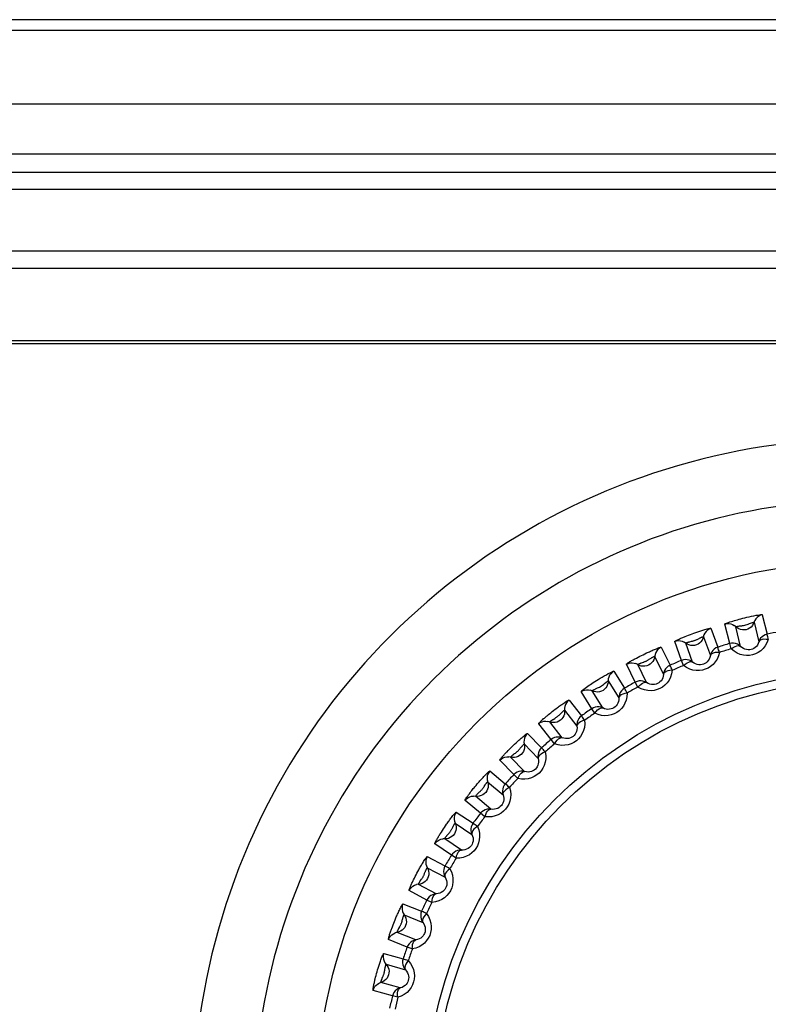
# Model space of a CAD drawing. Header units: millimetres. Extents: x -131 to 719, y -272 to 510.
# Tile 68 of 102: x 210 to 222, y 166 to 182. Entities that reach past the tile are written whole.
import ezdxf

# ---------------------------------------------------------------- set-up
doc = ezdxf.new("R2010")
doc.units = ezdxf.units.MM
doc.header["$LTSCALE"] = 23.1
doc.layers.get('0').update_dxf_attribs({"linetype": 'CONTINUOUS'})

msp = doc.modelspace()

# ---------------------------------------------------------------- linework, layer by layer
at = {"color": 7}
for p, q in [((243.722, 182.022), (156.13, 182.022)), ((243.124, 181.843), (156.727, 181.843)), ((244.32, 180.643), (155.532, 180.643)), ((159.817, 179.83), (240.035, 179.83)), ((160.617, 179.531), (239.235, 179.531)), ((238.399, 179.245), (161.452, 179.245)), ((160.452, 178.245), (239.399, 178.245)), ((161.429, 177.963), (238.422, 177.963)), ((234.532, 176.773), (165.319, 176.773)), ((234.376, 176.722), (165.476, 176.722)), ((222.225, 172.296), (222.305, 171.977)), ((221.385, 172.074), (221.498, 171.765)), ((221.693, 171.824), (221.613, 172.144)), ((221.87, 171.779), (221.79, 172.099)), ((222.09, 172.173), (222.169, 171.854)), ((220.964, 171.94), (220.992, 171.951)), ((220.992, 171.951), (221.02, 171.962)), ((221.02, 171.962), (221.049, 171.973)), ((221.049, 171.973), (221.077, 171.984)), ((221.077, 171.984), (221.107, 171.994)), ((221.263, 171.937), (221.376, 171.628)), ((220.573, 171.765), (220.717, 171.469)), ((220.905, 171.549), (220.793, 171.858)), ((221.086, 171.523), (220.974, 171.832)), ((221.04, 171.854), (221.069, 171.861)), ((221.718, 171.738), (221.693, 171.824)), ((220.168, 171.588), (220.195, 171.602)), ((220.195, 171.602), (220.222, 171.616)), ((220.222, 171.616), (220.249, 171.63)), ((220.249, 171.63), (220.276, 171.643)), ((220.276, 171.643), (220.305, 171.657)), ((220.466, 171.616), (220.61, 171.321)), ((220.15, 171.193), (220.006, 171.489)), ((220.333, 171.186), (220.189, 171.481)), ((220.253, 171.51), (220.281, 171.52)), ((220.939, 171.466), (220.905, 171.549)), ((219.797, 171.373), (219.972, 171.094)), ((219.707, 171.214), (219.881, 170.935)), ((220.193, 171.114), (220.15, 171.193)), ((219.437, 170.76), (219.263, 171.039)), ((219.62, 170.772), (219.445, 171.051)), ((219.067, 170.902), (219.27, 170.643)), ((219.488, 170.686), (219.437, 170.76)), ((218.709, 170.645), (218.731, 170.664)), ((218.767, 170.693), (218.791, 170.712)), ((218.791, 170.712), (218.815, 170.731)), ((218.808, 170.586), (218.833, 170.602)), ((218.815, 170.731), (218.84, 170.75)), ((218.994, 170.735), (219.196, 170.475)), ((218.773, 170.255), (218.571, 170.514)), ((218.954, 170.286), (218.751, 170.545)), ((218.39, 170.357), (218.619, 170.121)), ((218.093, 170.098), (218.114, 170.118)), ((218.114, 170.118), (218.135, 170.139)), ((218.135, 170.139), (218.156, 170.159)), ((218.156, 170.159), (218.178, 170.18)), ((218.335, 170.183), (218.563, 169.946)), ((218.831, 170.186), (218.773, 170.255)), ((218.054, 170.057), (218.073, 170.077)), ((218.073, 170.077), (218.093, 170.098)), ((218.342, 169.732), (218.113, 169.969)), ((218.165, 169.683), (217.937, 169.919)), ((217.774, 169.745), (218.026, 169.533)), ((218.23, 169.621), (218.165, 169.683)), ((217.526, 169.481), (217.547, 169.506)), ((217.547, 169.506), (217.567, 169.53)), ((217.678, 169.487), (217.691, 169.507)), ((217.737, 169.566), (217.989, 169.354)), ((217.791, 169.118), (217.539, 169.33)), ((217.621, 169.05), (217.369, 169.262)), ((217.225, 169.071), (217.498, 168.887)), ((217.692, 168.995), (217.621, 169.05)), ((217.014, 168.795), (217.031, 168.82)), ((217.031, 168.82), (217.049, 168.846)), ((217.207, 168.889), (217.48, 168.705)), ((216.966, 168.719), (216.982, 168.744)), ((216.982, 168.744), (216.998, 168.77)), ((216.998, 168.77), (217.014, 168.795)), ((217.077, 168.692), (217.097, 168.715)), ((217.146, 168.365), (216.873, 168.549)), ((217.308, 168.45), (217.035, 168.634)), ((216.75, 168.344), (217.04, 168.19)), ((217.222, 168.317), (217.146, 168.365)), ((216.54, 167.99), (216.553, 168.017)), ((216.553, 168.017), (216.567, 168.044)), ((216.567, 168.044), (216.582, 168.071)), ((216.582, 168.071), (216.596, 168.099)), ((216.751, 168.161), (217.041, 168.007)), ((216.527, 167.963), (216.54, 167.99)), ((216.897, 167.735), (216.606, 167.889)), ((216.641, 167.95), (216.658, 167.974)), ((216.744, 167.633), (216.454, 167.788)), ((216.353, 167.571), (216.658, 167.448)), ((216.825, 167.594), (216.744, 167.633)), ((216.373, 167.389), (216.678, 167.266)), ((216.181, 167.197), (216.192, 167.225)), ((216.192, 167.225), (216.203, 167.254)), ((216.203, 167.254), (216.214, 167.282)), ((216.214, 167.282), (216.226, 167.311)), ((216.171, 167.169), (216.181, 167.197)), ((216.563, 166.98), (216.258, 167.103)), ((216.286, 167.168), (216.3, 167.194)), ((216.422, 166.863), (216.117, 166.987)), ((216.039, 166.761), (216.355, 166.67)), ((216.506, 166.833), (216.422, 166.863)), ((216.078, 166.582), (216.394, 166.491)), ((215.915, 166.4), (215.923, 166.43)), ((215.923, 166.43), (215.931, 166.459)), ((215.931, 166.459), (215.94, 166.489)), ((215.9, 166.342), (215.907, 166.371)), ((215.907, 166.371), (215.915, 166.4)), ((216.309, 166.195), (215.993, 166.286)), ((216.015, 166.353), (216.026, 166.38)), ((216.182, 166.064), (215.865, 166.155)), ((216.269, 166.043), (216.182, 166.064))]:
    msp.add_line(p, q, dxfattribs=at)
for points in [[(221.613, 172.144), (221.615, 172.146), (221.622, 172.15), (221.634, 172.155), (221.65, 172.162), (221.671, 172.17), (221.695, 172.178), (221.719, 172.185), (221.745, 172.193), (221.77, 172.201), (221.795, 172.208), (221.821, 172.215), (221.848, 172.223), (221.876, 172.23), (221.906, 172.238), (221.938, 172.246), (221.972, 172.254), (222.009, 172.262), (222.047, 172.271), (222.087, 172.278), (222.124, 172.286), (222.156, 172.291), (222.183, 172.295), (222.202, 172.297), (222.215, 172.298), (222.223, 172.298), (222.225, 172.296)], [(222.225, 172.296), (222.194, 172.287), (222.166, 172.272), (222.14, 172.253), (222.119, 172.23), (222.102, 172.203), (222.078, 172.145)], [(221.107, 171.994), (221.138, 172.005), (221.154, 172.011), (221.17, 172.016), (221.186, 172.022), (221.202, 172.027), (221.219, 172.032), (221.235, 172.038), (221.252, 172.043), (221.27, 172.048), (221.287, 172.053), (221.305, 172.058), (221.322, 172.063), (221.338, 172.067), (221.352, 172.07), (221.365, 172.073), (221.375, 172.075), (221.382, 172.075), (221.385, 172.074)], [(221.385, 172.074), (221.355, 172.062), (221.329, 172.044), (221.305, 172.022), (221.286, 171.997), (221.272, 171.968), (221.255, 171.908)], [(221.613, 172.144), (221.645, 172.15), (221.677, 172.15), (221.708, 172.145), (221.738, 172.135), (221.766, 172.119)], [(222.078, 172.145), (222.062, 172.118), (222.041, 172.095), (222.017, 172.076), (221.99, 172.061), (221.961, 172.051), (221.931, 172.047), (221.9, 172.047), (221.87, 172.053), (221.841, 172.063), (221.814, 172.079), (221.766, 172.119)], [(221.79, 172.099), (221.791, 172.099), (221.794, 172.101), (221.799, 172.102), (221.807, 172.104), (221.816, 172.106), (221.826, 172.108), (221.838, 172.11), (221.85, 172.112), (221.862, 172.114), (221.875, 172.115), (221.889, 172.117), (221.904, 172.119), (221.92, 172.122), (221.937, 172.126), (221.956, 172.13), (221.975, 172.137), (221.994, 172.143), (222.013, 172.151), (222.048, 172.163)], [(222.048, 172.163), (222.062, 172.168), (222.072, 172.171), (222.08, 172.173), (222.086, 172.173), (222.089, 172.174), (222.09, 172.173)], [(220.793, 171.858), (220.794, 171.861), (220.799, 171.864), (220.806, 171.869), (220.816, 171.874), (220.827, 171.88), (220.84, 171.886), (220.853, 171.893), (220.867, 171.899), (220.881, 171.906), (220.896, 171.912), (220.91, 171.918), (220.924, 171.924), (220.937, 171.929), (220.951, 171.935), (220.964, 171.94)], [(221.255, 171.908), (221.241, 171.88), (221.223, 171.855), (221.201, 171.833), (221.176, 171.816), (221.148, 171.803), (221.118, 171.795), (221.088, 171.792), (221.057, 171.794), (221.027, 171.802), (220.999, 171.815), (220.947, 171.85)], [(221.069, 171.861), (221.077, 171.863), (221.085, 171.865), (221.094, 171.867), (221.102, 171.869), (221.111, 171.872), (221.119, 171.875), (221.128, 171.878), (221.136, 171.881), (221.145, 171.885), (221.153, 171.889), (221.162, 171.893), (221.17, 171.897), (221.193, 171.909)], [(221.193, 171.909), (221.201, 171.913), (221.208, 171.916), (221.216, 171.92), (221.223, 171.923), (221.231, 171.927), (221.238, 171.93), (221.244, 171.932), (221.25, 171.934), (221.255, 171.936), (221.26, 171.937), (221.262, 171.938), (221.263, 171.937)], [(222.323, 171.889), (222.301, 171.834), (222.273, 171.785), (222.239, 171.742), (222.199, 171.706), (222.157, 171.677), (222.111, 171.655), (222.065, 171.639), (222.017, 171.631), (221.967, 171.629), (221.915, 171.634), (221.863, 171.648), (221.812, 171.669), (221.764, 171.7), (221.718, 171.738)], [(222.305, 171.977), (222.274, 171.968), (222.246, 171.953), (222.22, 171.934), (222.198, 171.91), (222.181, 171.883), (222.169, 171.854)], [(222.323, 171.889), (222.286, 171.893), (222.252, 171.894), (222.221, 171.89), (222.197, 171.881), (222.179, 171.87), (222.169, 171.854)], [(222.323, 171.889), (222.318, 171.913), (222.314, 171.934), (222.31, 171.951), (222.307, 171.965), (222.305, 171.973), (222.305, 171.977)], [(220.305, 171.657), (220.334, 171.671), (220.35, 171.678), (220.365, 171.685), (220.381, 171.692), (220.396, 171.699), (220.412, 171.706), (220.428, 171.713), (220.444, 171.72), (220.461, 171.727), (220.478, 171.734), (220.495, 171.741), (220.511, 171.747), (220.527, 171.753), (220.541, 171.758), (220.553, 171.762), (220.563, 171.765), (220.57, 171.766), (220.573, 171.765)], [(220.573, 171.765), (220.545, 171.75), (220.52, 171.73), (220.499, 171.705), (220.483, 171.678), (220.472, 171.648), (220.461, 171.586)], [(220.793, 171.858), (220.823, 171.868), (220.855, 171.872), (220.887, 171.87), (220.918, 171.862), (220.947, 171.85)], [(220.974, 171.832), (220.974, 171.833), (220.976, 171.834), (220.98, 171.836), (220.984, 171.837), (220.989, 171.839), (220.994, 171.841), (221, 171.843), (221.007, 171.845), (221.013, 171.847), (221.02, 171.849), (221.027, 171.851), (221.034, 171.852), (221.04, 171.854)], [(221.498, 171.765), (221.468, 171.752), (221.441, 171.735), (221.418, 171.713), (221.399, 171.687), (221.385, 171.659), (221.376, 171.628)], [(221.525, 171.679), (221.518, 171.703), (221.511, 171.723), (221.506, 171.74), (221.501, 171.753), (221.499, 171.761), (221.498, 171.765)], [(221.87, 171.779), (221.846, 171.8), (221.818, 171.816), (221.788, 171.826), (221.756, 171.831), (221.724, 171.831), (221.693, 171.824)], [(221.718, 171.738), (221.749, 171.759), (221.779, 171.776), (221.807, 171.786), (221.833, 171.791), (221.854, 171.789), (221.87, 171.779)], [(222.169, 171.854), (222.159, 171.826), (222.145, 171.801), (222.128, 171.779), (222.109, 171.76), (222.088, 171.745), (222.066, 171.734), (222.043, 171.727), (222.019, 171.722), (221.994, 171.722), (221.968, 171.725), (221.942, 171.732), (221.917, 171.743), (221.893, 171.759), (221.87, 171.779)], [(220.006, 171.489), (220.008, 171.491), (220.012, 171.495), (220.019, 171.501), (220.028, 171.507), (220.038, 171.514), (220.05, 171.522), (220.063, 171.529), (220.076, 171.537), (220.09, 171.545), (220.103, 171.553), (220.117, 171.56), (220.13, 171.567), (220.143, 171.574), (220.156, 171.581), (220.168, 171.588)], [(220.461, 171.586), (220.45, 171.557), (220.435, 171.53), (220.416, 171.507), (220.392, 171.487), (220.366, 171.471), (220.337, 171.46), (220.307, 171.454), (220.276, 171.453), (220.246, 171.457), (220.216, 171.467), (220.161, 171.496)], [(220.281, 171.52), (220.289, 171.523), (220.297, 171.526), (220.305, 171.529), (220.313, 171.532), (220.321, 171.536), (220.329, 171.539), (220.337, 171.543), (220.345, 171.548), (220.354, 171.552), (220.362, 171.557), (220.37, 171.562), (220.378, 171.567), (220.4, 171.581)], [(220.4, 171.581), (220.407, 171.586), (220.414, 171.59), (220.421, 171.594), (220.428, 171.599), (220.435, 171.602), (220.441, 171.606), (220.448, 171.609), (220.453, 171.612), (220.458, 171.614), (220.462, 171.616), (220.465, 171.617), (220.466, 171.616)], [(221.086, 171.523), (221.06, 171.541), (221.03, 171.553), (220.999, 171.561), (220.967, 171.562), (220.936, 171.559), (220.905, 171.549)], [(221.525, 171.679), (221.509, 171.622), (221.486, 171.57), (221.456, 171.524), (221.421, 171.484), (221.381, 171.45), (221.338, 171.424), (221.294, 171.404), (221.247, 171.39), (221.197, 171.383), (221.145, 171.383), (221.092, 171.391), (221.039, 171.407), (220.988, 171.432), (220.939, 171.466)], [(221.376, 171.628), (221.369, 171.599), (221.357, 171.572), (221.343, 171.549), (221.325, 171.528), (221.306, 171.512), (221.285, 171.498), (221.263, 171.488), (221.24, 171.482), (221.215, 171.478), (221.189, 171.479), (221.163, 171.483), (221.136, 171.492), (221.111, 171.505), (221.086, 171.523)], [(221.525, 171.679), (221.488, 171.679), (221.454, 171.677), (221.424, 171.669), (221.401, 171.658), (221.384, 171.645), (221.376, 171.628)], [(220.006, 171.489), (220.036, 171.501), (220.067, 171.508), (220.099, 171.51), (220.13, 171.506), (220.161, 171.496)], [(220.189, 171.481), (220.19, 171.482), (220.191, 171.484), (220.195, 171.486), (220.199, 171.488), (220.203, 171.49), (220.209, 171.493), (220.215, 171.495), (220.221, 171.498), (220.227, 171.5), (220.234, 171.503), (220.24, 171.505), (220.247, 171.508), (220.253, 171.51)], [(220.717, 171.469), (220.689, 171.454), (220.664, 171.434), (220.643, 171.41), (220.627, 171.382), (220.616, 171.352), (220.61, 171.321)], [(220.753, 171.387), (220.744, 171.41), (220.735, 171.429), (220.728, 171.445), (220.722, 171.458), (220.719, 171.466), (220.717, 171.469)], [(220.939, 171.466), (220.967, 171.49), (220.995, 171.51), (221.023, 171.523), (221.048, 171.53), (221.069, 171.53), (221.086, 171.523)], [(219.263, 171.039), (219.264, 171.042), (219.269, 171.047), (219.278, 171.056), (219.291, 171.067), (219.309, 171.081), (219.329, 171.096), (219.351, 171.111), (219.373, 171.127), (219.395, 171.142), (219.417, 171.157), (219.44, 171.172), (219.464, 171.188), (219.489, 171.204), (219.515, 171.221), (219.544, 171.239), (219.575, 171.257), (219.608, 171.277), (219.642, 171.297), (219.677, 171.316), (219.709, 171.334), (219.737, 171.348), (219.76, 171.359), (219.776, 171.367), (219.788, 171.372), (219.795, 171.374), (219.797, 171.373)], [(219.797, 171.373), (219.771, 171.355), (219.749, 171.332), (219.73, 171.306), (219.717, 171.277), (219.709, 171.246), (219.705, 171.183)], [(220.753, 171.387), (220.743, 171.328), (220.726, 171.275), (220.701, 171.225), (220.67, 171.182), (220.634, 171.145), (220.595, 171.114), (220.552, 171.089), (220.507, 171.071), (220.458, 171.059), (220.407, 171.053), (220.353, 171.055), (220.299, 171.066), (220.246, 171.086), (220.193, 171.114)], [(220.61, 171.321), (220.606, 171.291), (220.598, 171.263), (220.586, 171.238), (220.571, 171.216), (220.553, 171.197), (220.534, 171.182), (220.513, 171.17), (220.49, 171.161), (220.466, 171.155), (220.441, 171.153), (220.414, 171.154), (220.386, 171.16), (220.359, 171.171), (220.333, 171.186)], [(220.753, 171.387), (220.716, 171.383), (220.683, 171.377), (220.654, 171.367), (220.632, 171.353), (220.617, 171.338), (220.61, 171.321)], [(219.705, 171.183), (219.697, 171.153), (219.685, 171.125), (219.668, 171.1), (219.647, 171.077), (219.622, 171.059), (219.595, 171.045), (219.565, 171.035), (219.535, 171.031), (219.504, 171.033), (219.474, 171.039), (219.416, 171.063)], [(219.445, 171.051), (219.446, 171.052), (219.448, 171.054), (219.452, 171.057), (219.458, 171.061), (219.467, 171.066), (219.476, 171.071), (219.487, 171.076), (219.498, 171.082), (219.509, 171.088), (219.521, 171.093), (219.534, 171.099), (219.548, 171.106), (219.563, 171.114), (219.579, 171.123), (219.595, 171.134), (219.612, 171.146), (219.628, 171.158), (219.644, 171.171)], [(219.644, 171.171), (219.672, 171.193), (219.683, 171.201), (219.692, 171.207), (219.699, 171.211), (219.703, 171.213), (219.706, 171.214), (219.707, 171.214)], [(219.972, 171.094), (219.946, 171.076), (219.923, 171.053), (219.905, 171.027), (219.892, 170.998), (219.884, 170.967), (219.881, 170.935)], [(220.016, 171.016), (220.004, 171.038), (219.994, 171.056), (219.985, 171.071), (219.978, 171.083), (219.974, 171.09), (219.972, 171.094)], [(220.333, 171.186), (220.305, 171.201), (220.275, 171.21), (220.243, 171.214), (220.211, 171.213), (220.18, 171.206), (220.15, 171.193)], [(220.193, 171.114), (220.219, 171.141), (220.244, 171.163), (220.27, 171.179), (220.294, 171.189), (220.315, 171.191), (220.333, 171.186)], [(219.263, 171.039), (219.291, 171.055), (219.321, 171.065), (219.353, 171.07), (219.385, 171.069), (219.416, 171.063)], [(220.016, 171.016), (220.013, 170.956), (220.001, 170.901), (219.981, 170.849), (219.955, 170.802), (219.923, 170.761), (219.886, 170.726), (219.847, 170.698), (219.804, 170.675), (219.756, 170.658), (219.706, 170.647), (219.652, 170.644), (219.597, 170.649), (219.543, 170.663), (219.488, 170.686)], [(219.881, 170.935), (219.88, 170.905), (219.875, 170.876), (219.865, 170.85), (219.852, 170.827), (219.837, 170.806), (219.819, 170.788), (219.799, 170.774), (219.778, 170.763), (219.755, 170.755), (219.73, 170.75), (219.703, 170.749), (219.675, 170.752), (219.647, 170.76), (219.62, 170.772)], [(220.016, 171.016), (219.98, 171.008), (219.947, 170.999), (219.92, 170.985), (219.899, 170.97), (219.886, 170.953), (219.881, 170.935)], [(218.84, 170.75), (218.867, 170.77), (218.881, 170.781), (218.894, 170.791), (218.908, 170.801), (218.922, 170.811), (218.936, 170.821), (218.951, 170.831), (218.966, 170.842), (218.981, 170.852), (218.996, 170.862), (219.011, 170.872), (219.025, 170.881), (219.037, 170.888), (219.049, 170.895), (219.058, 170.9), (219.064, 170.902), (219.067, 170.902)], [(219.067, 170.902), (219.043, 170.881), (219.023, 170.856), (219.008, 170.828), (218.998, 170.798), (218.993, 170.766), (218.995, 170.704)], [(219.62, 170.772), (219.59, 170.784), (219.559, 170.79), (219.527, 170.791), (219.495, 170.786), (219.465, 170.775), (219.437, 170.76)], [(219.488, 170.686), (219.51, 170.715), (219.534, 170.74), (219.558, 170.759), (219.581, 170.771), (219.601, 170.775), (219.62, 170.772)], [(218.571, 170.514), (218.571, 170.517), (218.574, 170.521), (218.58, 170.528), (218.588, 170.536), (218.597, 170.545), (218.607, 170.555), (218.618, 170.565), (218.629, 170.576), (218.64, 170.586), (218.652, 170.597), (218.664, 170.607), (218.675, 170.617), (218.686, 170.626), (218.697, 170.636), (218.709, 170.645)], [(218.995, 170.704), (218.991, 170.673), (218.981, 170.644), (218.967, 170.617), (218.949, 170.592), (218.926, 170.571), (218.9, 170.554), (218.872, 170.542), (218.842, 170.535), (218.811, 170.533), (218.781, 170.536), (218.72, 170.553)], [(218.731, 170.664), (218.755, 170.683), (218.767, 170.693)], [(218.833, 170.602), (218.84, 170.606), (218.847, 170.61), (218.854, 170.615), (218.862, 170.62), (218.869, 170.625), (218.876, 170.631), (218.883, 170.636), (218.89, 170.642), (218.897, 170.648), (218.904, 170.655), (218.911, 170.661), (218.918, 170.667), (218.936, 170.686)], [(218.936, 170.686), (218.942, 170.692), (218.948, 170.698), (218.954, 170.703), (218.96, 170.709), (218.966, 170.714), (218.972, 170.719), (218.977, 170.724), (218.982, 170.728), (218.987, 170.731), (218.99, 170.733), (218.993, 170.734), (218.994, 170.735)], [(219.27, 170.643), (219.246, 170.622), (219.226, 170.597), (219.21, 170.569), (219.2, 170.539), (219.195, 170.507), (219.196, 170.475)], [(219.322, 170.57), (219.308, 170.59), (219.296, 170.607), (219.285, 170.622), (219.277, 170.632), (219.272, 170.639), (219.27, 170.643)], [(218.571, 170.514), (218.597, 170.532), (218.626, 170.546), (218.657, 170.554), (218.688, 170.556), (218.72, 170.553)], [(218.751, 170.545), (218.751, 170.546), (218.753, 170.548), (218.755, 170.55), (218.759, 170.553), (218.763, 170.556), (218.768, 170.56), (218.773, 170.564), (218.778, 170.567), (218.784, 170.571), (218.79, 170.575), (218.796, 170.579), (218.802, 170.583), (218.808, 170.586)], [(219.322, 170.57), (219.325, 170.51), (219.319, 170.454), (219.305, 170.401), (219.284, 170.352), (219.256, 170.308), (219.224, 170.269), (219.188, 170.237), (219.147, 170.209), (219.102, 170.187), (219.053, 170.171), (219, 170.162), (218.944, 170.161), (218.888, 170.169), (218.831, 170.186)], [(219.196, 170.475), (219.198, 170.445), (219.196, 170.416), (219.189, 170.389), (219.179, 170.365), (219.166, 170.343), (219.15, 170.324), (219.132, 170.307), (219.112, 170.294), (219.09, 170.283), (219.065, 170.275), (219.039, 170.271), (219.011, 170.272), (218.982, 170.276), (218.954, 170.286)], [(219.322, 170.57), (219.287, 170.559), (219.255, 170.545), (219.23, 170.529), (219.211, 170.512), (219.199, 170.494), (219.196, 170.475)], [(218.178, 170.18), (218.201, 170.202), (218.213, 170.213), (218.225, 170.224), (218.237, 170.235), (218.249, 170.246), (218.262, 170.257), (218.274, 170.268), (218.287, 170.28), (218.301, 170.291), (218.314, 170.302), (218.327, 170.313), (218.34, 170.324), (218.352, 170.333), (218.363, 170.342), (218.373, 170.349), (218.382, 170.354), (218.387, 170.357), (218.39, 170.357)], [(218.39, 170.357), (218.369, 170.334), (218.351, 170.307), (218.339, 170.278), (218.332, 170.247), (218.331, 170.215), (218.339, 170.153)], [(218.954, 170.286), (218.923, 170.294), (218.891, 170.297), (218.859, 170.295), (218.828, 170.287), (218.799, 170.273), (218.773, 170.255)], [(218.831, 170.186), (218.851, 170.218), (218.871, 170.245), (218.893, 170.266), (218.915, 170.28), (218.935, 170.287), (218.954, 170.286)], [(218.339, 170.153), (218.338, 170.122), (218.332, 170.092), (218.321, 170.063), (218.305, 170.037), (218.284, 170.013), (218.26, 169.994), (218.234, 169.979), (218.205, 169.969), (218.174, 169.963), (218.143, 169.964), (218.082, 169.974)], [(218.19, 170.035), (218.196, 170.04), (218.203, 170.045), (218.209, 170.05), (218.215, 170.055), (218.222, 170.061), (218.228, 170.067), (218.234, 170.073), (218.24, 170.079), (218.246, 170.086), (218.252, 170.092), (218.258, 170.099), (218.264, 170.106), (218.27, 170.113), (218.28, 170.126)], [(218.28, 170.126), (218.285, 170.132), (218.29, 170.138), (218.295, 170.144), (218.301, 170.15), (218.306, 170.156), (218.311, 170.161), (218.316, 170.167), (218.32, 170.171), (218.325, 170.175), (218.328, 170.179), (218.332, 170.181), (218.334, 170.183), (218.335, 170.183)], [(218.619, 170.121), (218.597, 170.097), (218.58, 170.071), (218.567, 170.041), (218.56, 170.01), (218.559, 169.978), (218.563, 169.946)], [(218.679, 170.054), (218.663, 170.072), (218.648, 170.088), (218.636, 170.101), (218.628, 170.111), (218.622, 170.118), (218.619, 170.121)], [(217.937, 169.919), (217.937, 169.922), (217.94, 169.927), (217.944, 169.934), (217.95, 169.942), (217.958, 169.951), (217.966, 169.961), (217.975, 169.972), (217.985, 169.983), (217.995, 169.994), (218.005, 170.005), (218.015, 170.016), (218.025, 170.027), (218.034, 170.037), (218.044, 170.047), (218.054, 170.057)], [(217.937, 169.919), (217.961, 169.94), (217.988, 169.957), (218.018, 169.968), (218.05, 169.974), (218.082, 169.974)], [(218.113, 169.969), (218.113, 169.97), (218.114, 169.972), (218.117, 169.974), (218.12, 169.977), (218.123, 169.981), (218.127, 169.985), (218.132, 169.989), (218.136, 169.993), (218.141, 169.997), (218.146, 170.001), (218.152, 170.005), (218.157, 170.01), (218.162, 170.014)], [(218.162, 170.014), (218.173, 170.022), (218.178, 170.026), (218.19, 170.035)], [(218.679, 170.054), (218.688, 169.995), (218.688, 169.938), (218.679, 169.884), (218.663, 169.833), (218.641, 169.786), (218.612, 169.745), (218.58, 169.708), (218.542, 169.677), (218.5, 169.65), (218.453, 169.629), (218.401, 169.614), (218.346, 169.608), (218.289, 169.61), (218.23, 169.621)], [(218.563, 169.946), (218.569, 169.917), (218.569, 169.888), (218.565, 169.86), (218.558, 169.835), (218.547, 169.811), (218.533, 169.791), (218.517, 169.773), (218.499, 169.757), (218.478, 169.744), (218.454, 169.734), (218.428, 169.727), (218.4, 169.724), (218.371, 169.726), (218.342, 169.732)], [(218.679, 170.054), (218.645, 170.039), (218.615, 170.022), (218.591, 170.003), (218.574, 169.984), (218.564, 169.965), (218.563, 169.946)], [(217.567, 169.53), (217.588, 169.555), (217.599, 169.567), (217.61, 169.58), (217.621, 169.592), (217.631, 169.604), (217.642, 169.615), (217.652, 169.627), (217.662, 169.638), (217.673, 169.65), (217.685, 169.662), (217.696, 169.674), (217.707, 169.686), (217.719, 169.697), (217.73, 169.708), (217.74, 169.718), (217.75, 169.728), (217.759, 169.735), (217.766, 169.741), (217.771, 169.744), (217.774, 169.745)], [(217.774, 169.745), (217.755, 169.719), (217.74, 169.691), (217.731, 169.66), (217.728, 169.629), (217.73, 169.597), (217.745, 169.536)], [(218.342, 169.732), (218.31, 169.738), (218.278, 169.737), (218.247, 169.732), (218.217, 169.72), (218.19, 169.704), (218.165, 169.683)], [(218.23, 169.621), (218.247, 169.654), (218.264, 169.684), (218.284, 169.707), (218.304, 169.723), (218.323, 169.732), (218.342, 169.732)], [(217.369, 169.262), (217.369, 169.265), (217.372, 169.273), (217.379, 169.284), (217.388, 169.298), (217.399, 169.315), (217.412, 169.332), (217.425, 169.35), (217.438, 169.368), (217.452, 169.386), (217.465, 169.404), (217.478, 169.421), (217.491, 169.437), (217.503, 169.453), (217.515, 169.467), (217.526, 169.481)], [(217.745, 169.536), (217.747, 169.505), (217.744, 169.474), (217.736, 169.445), (217.722, 169.417), (217.705, 169.392), (217.683, 169.37), (217.658, 169.352), (217.63, 169.339), (217.6, 169.331), (217.57, 169.327), (217.507, 169.332)], [(217.605, 169.4), (217.613, 169.407), (217.62, 169.414), (217.627, 169.421), (217.634, 169.428), (217.64, 169.435), (217.646, 169.442), (217.652, 169.449), (217.657, 169.457), (217.663, 169.465), (217.668, 169.472), (217.674, 169.48), (217.678, 169.487)], [(217.691, 169.507), (217.695, 169.513), (217.699, 169.519), (217.704, 169.525), (217.708, 169.532), (217.712, 169.538), (217.717, 169.543), (217.721, 169.548), (217.725, 169.553), (217.728, 169.558), (217.731, 169.561), (217.734, 169.564), (217.736, 169.565), (217.737, 169.566)], [(218.093, 169.473), (218.108, 169.415), (218.114, 169.359), (218.111, 169.304), (218.1, 169.251), (218.082, 169.202), (218.058, 169.157), (218.03, 169.118), (217.996, 169.083), (217.956, 169.052), (217.911, 169.027), (217.861, 169.007), (217.808, 168.995), (217.751, 168.991), (217.692, 168.995)], [(218.026, 169.533), (218.007, 169.508), (217.992, 169.479), (217.983, 169.449), (217.98, 169.417), (217.982, 169.385), (217.989, 169.354)], [(218.093, 169.473), (218.061, 169.455), (218.032, 169.435), (218.01, 169.414), (217.995, 169.393), (217.988, 169.373), (217.989, 169.354)], [(218.093, 169.473), (218.075, 169.49), (218.059, 169.504), (218.046, 169.516), (218.036, 169.525), (218.029, 169.531), (218.026, 169.533)], [(217.369, 169.262), (217.391, 169.285), (217.416, 169.305), (217.445, 169.319), (217.475, 169.328), (217.507, 169.332)], [(217.539, 169.33), (217.539, 169.331), (217.541, 169.334), (217.544, 169.338), (217.549, 169.343), (217.554, 169.35), (217.56, 169.357), (217.567, 169.364), (217.574, 169.371), (217.582, 169.378), (217.59, 169.386), (217.605, 169.4)], [(217.989, 169.354), (217.997, 169.325), (218.001, 169.296), (218, 169.269), (217.995, 169.242), (217.987, 169.218), (217.975, 169.196), (217.961, 169.176), (217.944, 169.159), (217.925, 169.144), (217.902, 169.131), (217.877, 169.122), (217.85, 169.116), (217.821, 169.115), (217.791, 169.118)], [(217.049, 168.846), (217.067, 168.873), (217.077, 168.886), (217.087, 168.9), (217.097, 168.914), (217.106, 168.928), (217.116, 168.941), (217.127, 168.955), (217.137, 168.97), (217.148, 168.984), (217.159, 168.998), (217.17, 169.012), (217.181, 169.026), (217.192, 169.038), (217.201, 169.049), (217.21, 169.059), (217.217, 169.066), (217.222, 169.07), (217.225, 169.071)], [(217.225, 169.071), (217.209, 169.044), (217.197, 169.014), (217.191, 168.983), (217.191, 168.951), (217.196, 168.919), (217.218, 168.86)], [(217.791, 169.118), (217.759, 169.12), (217.727, 169.117), (217.697, 169.107), (217.668, 169.093), (217.643, 169.074), (217.621, 169.05)], [(217.692, 168.995), (217.705, 169.03), (217.719, 169.062), (217.736, 169.087), (217.754, 169.105), (217.772, 169.116), (217.791, 169.118)], [(217.218, 168.86), (217.223, 168.83), (217.223, 168.799), (217.218, 168.769), (217.208, 168.74), (217.193, 168.713), (217.174, 168.689), (217.151, 168.669), (217.124, 168.652), (217.096, 168.641), (217.066, 168.635), (217.003, 168.632)], [(217.156, 168.803), (217.168, 168.826), (217.172, 168.833), (217.176, 168.841), (217.179, 168.848), (217.183, 168.855), (217.187, 168.862), (217.191, 168.868), (217.195, 168.874), (217.198, 168.879), (217.202, 168.884), (217.204, 168.887), (217.206, 168.889), (217.207, 168.889)], [(217.571, 168.834), (217.591, 168.778), (217.603, 168.723), (217.606, 168.668), (217.601, 168.615), (217.589, 168.565), (217.57, 168.518), (217.546, 168.476), (217.515, 168.437), (217.479, 168.402), (217.438, 168.372), (217.39, 168.347), (217.337, 168.329), (217.282, 168.319), (217.222, 168.317)], [(217.498, 168.887), (217.482, 168.86), (217.47, 168.83), (217.464, 168.799), (217.464, 168.767), (217.469, 168.735), (217.48, 168.705)], [(217.571, 168.834), (217.54, 168.813), (217.514, 168.79), (217.495, 168.767), (217.482, 168.744), (217.477, 168.724), (217.48, 168.705)], [(217.571, 168.834), (217.551, 168.849), (217.534, 168.861), (217.519, 168.872), (217.508, 168.88), (217.501, 168.885), (217.498, 168.887)], [(216.873, 168.549), (216.872, 168.55), (216.872, 168.551), (216.873, 168.554), (216.874, 168.557), (216.876, 168.561), (216.878, 168.567), (216.881, 168.574), (216.886, 168.582), (216.891, 168.592), (216.897, 168.603), (216.903, 168.615), (216.911, 168.628), (216.919, 168.642), (216.927, 168.656), (216.935, 168.669), (216.942, 168.682), (216.95, 168.695), (216.958, 168.707), (216.966, 168.719)], [(217.035, 168.634), (217.035, 168.634), (217.035, 168.635), (217.035, 168.636), (217.036, 168.637), (217.037, 168.639), (217.038, 168.641), (217.039, 168.643), (217.042, 168.647), (217.044, 168.65), (217.047, 168.655), (217.051, 168.66), (217.055, 168.665), (217.059, 168.67), (217.064, 168.676), (217.068, 168.681), (217.073, 168.687), (217.077, 168.692)], [(217.097, 168.715), (217.102, 168.721), (217.107, 168.728), (217.113, 168.734), (217.118, 168.741), (217.123, 168.748), (217.128, 168.756), (217.133, 168.763), (217.138, 168.771), (217.143, 168.779), (217.147, 168.787), (217.152, 168.795), (217.156, 168.803)], [(217.48, 168.705), (217.491, 168.677), (217.498, 168.649), (217.5, 168.621), (217.498, 168.595), (217.492, 168.57), (217.483, 168.547), (217.471, 168.526), (217.456, 168.507), (217.438, 168.49), (217.417, 168.475), (217.393, 168.463), (217.366, 168.454), (217.338, 168.45), (217.308, 168.45)], [(216.873, 168.549), (216.892, 168.574), (216.915, 168.596), (216.942, 168.613), (216.972, 168.626), (217.003, 168.632)], [(216.596, 168.099), (216.612, 168.128), (216.62, 168.142), (216.629, 168.157), (216.637, 168.172), (216.646, 168.187), (216.654, 168.202), (216.663, 168.217), (216.672, 168.232), (216.682, 168.248), (216.691, 168.263), (216.701, 168.279), (216.71, 168.293), (216.719, 168.307), (216.728, 168.319), (216.736, 168.33), (216.742, 168.338), (216.747, 168.343), (216.75, 168.344)], [(216.75, 168.344), (216.736, 168.315), (216.728, 168.284), (216.725, 168.252), (216.728, 168.221), (216.737, 168.19), (216.764, 168.133)], [(217.308, 168.45), (217.276, 168.449), (217.244, 168.442), (217.215, 168.429), (217.188, 168.412), (217.165, 168.39), (217.146, 168.365)], [(217.222, 168.317), (217.231, 168.353), (217.242, 168.386), (217.256, 168.413), (217.272, 168.433), (217.289, 168.446), (217.308, 168.45)], [(217.04, 168.19), (217.027, 168.161), (217.019, 168.13), (217.016, 168.098), (217.019, 168.066), (217.027, 168.035), (217.041, 168.007)], [(217.118, 168.144), (217.097, 168.157), (217.078, 168.168), (217.063, 168.176), (217.051, 168.183), (217.044, 168.188), (217.04, 168.19)], [(216.764, 168.133), (216.773, 168.104), (216.776, 168.073), (216.774, 168.043), (216.767, 168.013), (216.755, 167.984), (216.739, 167.958), (216.718, 167.936), (216.693, 167.917), (216.666, 167.903), (216.637, 167.893), (216.575, 167.884)], [(216.658, 167.974), (216.663, 167.981), (216.667, 167.988), (216.672, 167.995), (216.677, 168.003), (216.681, 168.01), (216.685, 168.018), (216.69, 168.026), (216.694, 168.035), (216.698, 168.043), (216.701, 168.052), (216.705, 168.06), (216.708, 168.069), (216.718, 168.093)], [(216.718, 168.093), (216.721, 168.101), (216.724, 168.109), (216.727, 168.117), (216.731, 168.124), (216.734, 168.131), (216.737, 168.138), (216.74, 168.144), (216.743, 168.15), (216.746, 168.155), (216.748, 168.158), (216.75, 168.161), (216.751, 168.161)], [(217.118, 168.144), (217.144, 168.091), (217.162, 168.037), (217.171, 167.983), (217.171, 167.929), (217.164, 167.878), (217.15, 167.83), (217.131, 167.785), (217.105, 167.744), (217.072, 167.705), (217.034, 167.671), (216.989, 167.641), (216.939, 167.617), (216.884, 167.602), (216.825, 167.594)], [(217.118, 168.144), (217.09, 168.12), (217.067, 168.095), (217.05, 168.069), (217.04, 168.046), (217.036, 168.025), (217.041, 168.007)], [(216.454, 167.788), (216.453, 167.79), (216.454, 167.796), (216.457, 167.804), (216.461, 167.815), (216.465, 167.827), (216.47, 167.84), (216.476, 167.854), (216.482, 167.868), (216.488, 167.882), (216.495, 167.896), (216.501, 167.91), (216.508, 167.924), (216.514, 167.937), (216.52, 167.95), (216.527, 167.963)], [(216.454, 167.788), (216.47, 167.815), (216.491, 167.839), (216.516, 167.859), (216.544, 167.874), (216.575, 167.884)], [(216.606, 167.889), (216.606, 167.89), (216.607, 167.892), (216.608, 167.896), (216.61, 167.9), (216.613, 167.905), (216.615, 167.91), (216.619, 167.915), (216.622, 167.921), (216.626, 167.927), (216.629, 167.933), (216.633, 167.938), (216.637, 167.944), (216.641, 167.95)], [(217.041, 168.007), (217.055, 167.98), (217.065, 167.953), (217.07, 167.925), (217.071, 167.899), (217.068, 167.873), (217.061, 167.849), (217.051, 167.827), (217.038, 167.807), (217.022, 167.788), (217.003, 167.771), (216.98, 167.756), (216.955, 167.745), (216.927, 167.738), (216.897, 167.735)], [(216.897, 167.735), (216.865, 167.73), (216.835, 167.72), (216.807, 167.705), (216.782, 167.684), (216.761, 167.66), (216.744, 167.633)], [(216.825, 167.594), (216.83, 167.631), (216.838, 167.664), (216.849, 167.692), (216.863, 167.714), (216.879, 167.728), (216.897, 167.735)], [(216.226, 167.311), (216.239, 167.341), (216.245, 167.357), (216.252, 167.373), (216.259, 167.388), (216.266, 167.404), (216.273, 167.42), (216.28, 167.436), (216.287, 167.452), (216.295, 167.468), (216.303, 167.485), (216.311, 167.501), (216.319, 167.517), (216.327, 167.531), (216.334, 167.544), (216.341, 167.556), (216.346, 167.564), (216.35, 167.569), (216.353, 167.571)], [(216.353, 167.571), (216.343, 167.541), (216.338, 167.509), (216.338, 167.477), (216.345, 167.446), (216.356, 167.416), (216.389, 167.363)], [(216.347, 167.318), (216.35, 167.327), (216.352, 167.335), (216.354, 167.343), (216.357, 167.35), (216.359, 167.358), (216.362, 167.365), (216.364, 167.372), (216.367, 167.378), (216.369, 167.383), (216.371, 167.386), (216.372, 167.389), (216.373, 167.389)], [(216.74, 167.411), (216.772, 167.361), (216.795, 167.309), (216.809, 167.255), (216.816, 167.202), (216.814, 167.15), (216.805, 167.101), (216.79, 167.054), (216.768, 167.011), (216.74, 166.969), (216.706, 166.93), (216.664, 166.896), (216.617, 166.868), (216.564, 166.847), (216.506, 166.833)], [(216.658, 167.448), (216.648, 167.418), (216.643, 167.386), (216.643, 167.354), (216.65, 167.323), (216.661, 167.293), (216.678, 167.266)], [(216.74, 167.411), (216.718, 167.421), (216.698, 167.43), (216.682, 167.437), (216.67, 167.443), (216.662, 167.446), (216.658, 167.448)], [(216.74, 167.411), (216.715, 167.384), (216.694, 167.356), (216.68, 167.329), (216.672, 167.305), (216.671, 167.284), (216.678, 167.266)], [(216.389, 167.363), (216.401, 167.335), (216.408, 167.305), (216.409, 167.274), (216.405, 167.243), (216.396, 167.214), (216.382, 167.186), (216.364, 167.162), (216.341, 167.14), (216.316, 167.123), (216.288, 167.111), (216.227, 167.096)], [(216.3, 167.194), (216.304, 167.201), (216.308, 167.209), (216.312, 167.216), (216.316, 167.224), (216.319, 167.232), (216.323, 167.24), (216.326, 167.249), (216.33, 167.257), (216.333, 167.266), (216.335, 167.275), (216.338, 167.284), (216.341, 167.293), (216.347, 167.318)], [(216.678, 167.266), (216.695, 167.241), (216.707, 167.215), (216.715, 167.188), (216.719, 167.161), (216.718, 167.136), (216.714, 167.111), (216.707, 167.088), (216.696, 167.067), (216.682, 167.046), (216.664, 167.027), (216.643, 167.011), (216.619, 166.997), (216.592, 166.986), (216.563, 166.98)], [(216.117, 166.987), (216.116, 166.989), (216.116, 166.995), (216.118, 167.004), (216.121, 167.015), (216.124, 167.027), (216.128, 167.04), (216.132, 167.055), (216.136, 167.069), (216.141, 167.084), (216.146, 167.099), (216.151, 167.113), (216.156, 167.128), (216.161, 167.142), (216.166, 167.155), (216.171, 167.169)], [(216.117, 166.987), (216.13, 167.016), (216.149, 167.042), (216.171, 167.064), (216.198, 167.082), (216.227, 167.096)], [(216.258, 167.103), (216.257, 167.104), (216.258, 167.107), (216.259, 167.11), (216.26, 167.115), (216.262, 167.12), (216.265, 167.125), (216.267, 167.131), (216.27, 167.137), (216.273, 167.143), (216.276, 167.149), (216.279, 167.156), (216.283, 167.162), (216.286, 167.168)], [(216.563, 166.98), (216.532, 166.972), (216.503, 166.959), (216.476, 166.941), (216.454, 166.918), (216.435, 166.892), (216.422, 166.863)], [(216.506, 166.833), (216.508, 166.87), (216.512, 166.904), (216.52, 166.933), (216.532, 166.957), (216.546, 166.972), (216.563, 166.98)], [(215.94, 166.489), (215.949, 166.52), (215.954, 166.537), (215.959, 166.553), (215.965, 166.569), (215.97, 166.586), (215.975, 166.602), (215.981, 166.619), (215.986, 166.635), (215.992, 166.653), (215.999, 166.67), (216.005, 166.687), (216.011, 166.703), (216.017, 166.718), (216.023, 166.732), (216.028, 166.744), (216.033, 166.754), (216.037, 166.759), (216.039, 166.761)], [(216.039, 166.761), (216.032, 166.73), (216.03, 166.698), (216.034, 166.666), (216.044, 166.636), (216.059, 166.607), (216.097, 166.558)], [(216.06, 166.509), (216.061, 166.517), (216.063, 166.526), (216.064, 166.534), (216.066, 166.542), (216.068, 166.55), (216.069, 166.557), (216.071, 166.564), (216.073, 166.57), (216.075, 166.575), (216.076, 166.579), (216.077, 166.581), (216.078, 166.582)], [(216.441, 166.642), (216.478, 166.596), (216.506, 166.547), (216.526, 166.495), (216.538, 166.443), (216.541, 166.391), (216.538, 166.341), (216.528, 166.293), (216.511, 166.247), (216.488, 166.203), (216.457, 166.161), (216.42, 166.123), (216.375, 166.089), (216.325, 166.063), (216.269, 166.043)], [(216.355, 166.67), (216.348, 166.639), (216.347, 166.607), (216.351, 166.576), (216.36, 166.545), (216.375, 166.517), (216.394, 166.491)], [(216.441, 166.642), (216.417, 166.65), (216.397, 166.657), (216.38, 166.662), (216.368, 166.666), (216.359, 166.669), (216.355, 166.67)], [(216.441, 166.642), (216.419, 166.612), (216.401, 166.583), (216.39, 166.555), (216.385, 166.529), (216.386, 166.508), (216.394, 166.491)], [(216.097, 166.558), (216.112, 166.531), (216.121, 166.502), (216.126, 166.471), (216.125, 166.44), (216.119, 166.41), (216.108, 166.381), (216.093, 166.355), (216.073, 166.331), (216.049, 166.312), (216.022, 166.296), (215.963, 166.275)], [(216.026, 166.38), (216.029, 166.388), (216.032, 166.396), (216.035, 166.404), (216.038, 166.412), (216.041, 166.42), (216.044, 166.429), (216.046, 166.438), (216.049, 166.446), (216.051, 166.456), (216.053, 166.465), (216.054, 166.474), (216.056, 166.483), (216.06, 166.509)], [(216.394, 166.491), (216.414, 166.468), (216.429, 166.444), (216.439, 166.418), (216.446, 166.392), (216.448, 166.366), (216.446, 166.342), (216.441, 166.318), (216.433, 166.295), (216.421, 166.273), (216.406, 166.253), (216.387, 166.234), (216.364, 166.218), (216.338, 166.205), (216.309, 166.195)], [(215.865, 166.155), (215.864, 166.158), (215.864, 166.163), (215.865, 166.172), (215.866, 166.183), (215.868, 166.196), (215.87, 166.21), (215.873, 166.224), (215.876, 166.239), (215.879, 166.255), (215.883, 166.27), (215.886, 166.285), (215.89, 166.299), (215.893, 166.314), (215.896, 166.328), (215.9, 166.342)], [(215.865, 166.155), (215.876, 166.185), (215.891, 166.213), (215.911, 166.238), (215.936, 166.259), (215.963, 166.275)], [(215.993, 166.286), (215.993, 166.287), (215.993, 166.289), (215.994, 166.293), (215.995, 166.297), (215.996, 166.302), (215.998, 166.308), (216, 166.314), (216.002, 166.32), (216.004, 166.327), (216.007, 166.333), (216.009, 166.34), (216.012, 166.346), (216.015, 166.353)], [(216.309, 166.195), (216.279, 166.184), (216.252, 166.168), (216.228, 166.147), (216.207, 166.122), (216.192, 166.094), (216.182, 166.064)], [(216.269, 166.043), (216.266, 166.08), (216.267, 166.114), (216.272, 166.144), (216.281, 166.168), (216.293, 166.186), (216.309, 166.195)]]:
    msp.add_lwpolyline(points, dxfattribs=at)
for radius in [9, 7.209, 7.066]:
    msp.add_circle((223.926, 164.172), radius, dxfattribs=at)
for radius, start, end in [(11, 312.5, 227.5), (10, 312.5, 227.5), (7.972, 100.2666, 101.7334), (7.972, 106.2666, 107.7334), (7.882, 106.2666, 107.7334), (7.972, 112.2666, 113.7334), (7.882, 112.2666, 113.7334), (7.972, 118.2666, 119.7334), (7.882, 118.2666, 119.7334), (7.972, 124.2666, 125.7334), (7.882, 124.2666, 125.7334), (7.972, 130.2666, 131.7334), (7.882, 130.2666, 131.7334), (7.972, 136.2666, 137.7334), (7.882, 136.2666, 137.7334), (7.972, 142.2666, 143.7334), (7.882, 142.2666, 143.7334), (7.972, 148.2666, 149.7334), (7.882, 148.2666, 149.7334), (7.972, 154.2666, 155.7334), (7.882, 154.2666, 155.7334), (7.972, 160.2666, 161.7334), (7.882, 160.2666, 161.7334), (7.972, 166.2666, 167.7334), (7.882, 166.2666, 167.7334)]:
    msp.add_arc((223.926, 164.172), radius, start, end, dxfattribs=at)

doc.saveas('drawing.dxf')
